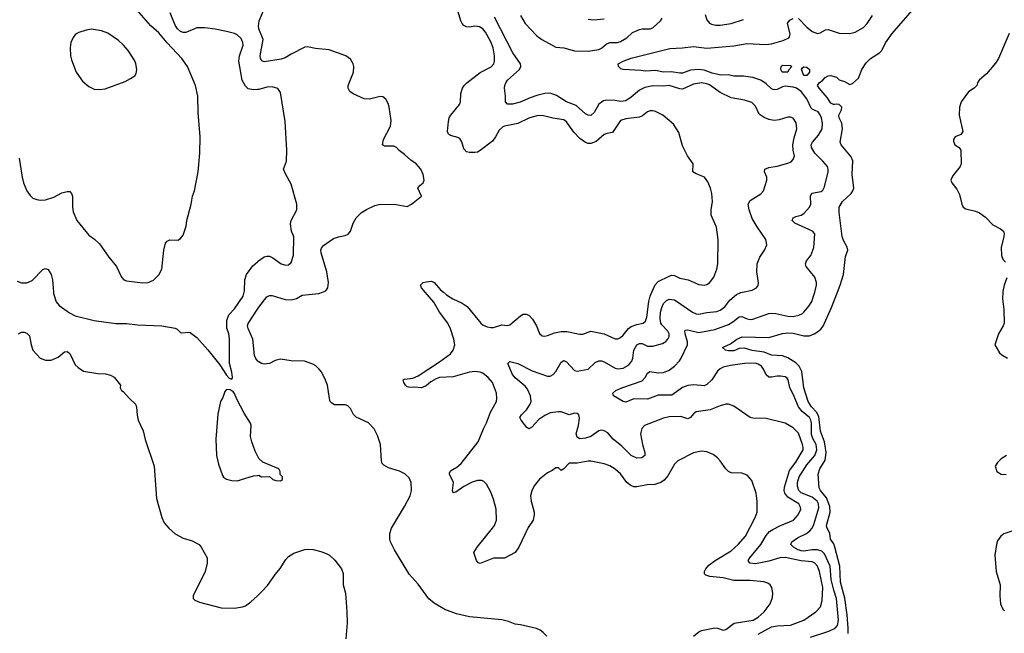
# Model space of a CAD drawing. Header units: inches. Extents: x 1771504 to 1971212, y 471788 to 643615.
# Tile 9 of 256: x 1808238 to 1815534, y 527471 to 532018. Entities that reach past the tile are written whole.
import ezdxf

# ---------------------------------------------------------------- set-up
doc = ezdxf.new("R2010")
doc.units = ezdxf.units.IN
doc.header["$MEASUREMENT"] = 0
for name, color, linetype in [('B8502', 7, 'Continuous'), ('B8503', 7, 'Continuous'), ('B8512', 7, 'Continuous'), ('B8513', 7, 'Continuous')]:
    doc.layers.add(name, color=color, linetype=linetype)

msp = doc.modelspace()

# ---------------------------------------------------------------- linework, layer by layer
at = {"layer": 'B8502', "color": 5}
for points, elevation in [([(1808488.3, 530000), (1808489.2, 529989.2), (1808507.9, 529927.9), (1808530, 529899.1), (1808605.9, 529845.9), (1808650, 529824.4), (1808788.7, 529788.7), (1808950, 529767.4), (1809030, 529767.2), (1809110, 529756.5), (1809290, 529748.7), (1809390, 529733.4), (1809405.5, 529725.5), (1809430, 529700.7), (1809438.5, 529698.5), (1809490, 529703.8), (1809500.4, 529700.4), (1809550, 529662), (1809631.5, 529571.5), (1809720.7, 529460.7), (1809770, 529384.7), (1809790, 529362), (1809810, 529354), (1809814, 529366), (1809810, 529406), (1809791.6, 529470), (1809793.3, 529653.3), (1809787.3, 529690), (1809772.1, 529732.1), (1809772.5, 529790), (1809788.7, 529830), (1809830, 529875.3), (1809894.2, 529970), (1809901.6, 530000)], 540), ([(1810000, 529491.4), (1809987.4, 529507.4), (1809978.9, 529530), (1809964.9, 529650), (1809929.9, 529730), (1809926.8, 529750), (1809930, 529767.3), (1810000, 529873.5)], 520), ([(1808230, 529690.5), (1808250, 529703), (1808270, 529703), (1808290, 529696.3), (1808310, 529676), (1808322.3, 529610), (1808335.3, 529570), (1808390, 529510.4), (1808430, 529495.5), (1808470, 529495.5), (1808522, 529518), (1808570, 529558), (1808590, 529559.3), (1808610, 529544), (1808650, 529460.7), (1808670, 529440.7), (1808710, 529414.8), (1808816.3, 529396.3), (1808874.4, 529394.4), (1808910, 529384), (1808938, 529370), (1808984.7, 529310), (1808982, 529290), (1808992, 529270), (1809004, 529264), (1809050.7, 529210), (1809095.5, 529170), (1809103.8, 529150), (1809108.1, 529088.1), (1809116, 529050), (1809152, 528972), (1809168.4, 528908.4), (1809234.8, 528710), (1809251, 528470), (1809291, 528330), (1809307.3, 528290), (1809342.8, 528250), (1809390, 528208.2), (1809450, 528177.1), (1809516.2, 528156.2), (1809566.8, 528130), (1809582.8, 528110), (1809627.3, 528030), (1809627.7, 527990), (1809612.7, 527930), (1809522.8, 527750), (1809522.8, 527730), (1809536.7, 527716.7), (1809570, 527701.3), (1809730, 527660.3), (1809830, 527657.8), (1809890, 527668.5), (1809910, 527675.3), (1809950, 527703.6), (1810000, 527749.8)], 520), ([(1810000, 528786), (1809982, 528822), (1809957.2, 528890), (1809949.3, 528930), (1809953.2, 529010), (1809948.9, 529028.9), (1809902, 529102), (1809846.6, 529206.6), (1809830, 529248), (1809820.4, 529260.4), (1809796.4, 529276.4), (1809770, 529278), (1809756.9, 529263.1), (1809742, 529218), (1809726.8, 529190), (1809706, 529094), (1809690.5, 528909.5), (1809695.3, 528790), (1809710, 528724.7), (1809739.9, 528639.9), (1809748.2, 528628.2), (1809770, 528614), (1809810, 528603), (1809850, 528602), (1809970, 528638), (1810000, 528641)], 540)]:
    msp.add_lwpolyline(points, dxfattribs=dict(at, elevation=elevation))
at = {"layer": 'B8503', "color": 5}
for points, elevation in [([(1808233, 530993), (1808254.9, 530850), (1808265.5, 530810), (1808290.4, 530750.4), (1808315.2, 530715.2), (1808336.3, 530696.3), (1808365.2, 530685.2), (1808390, 530680.7), (1808430, 530682), (1808490, 530703.8), (1808550, 530734.9), (1808590, 530745.5), (1808610, 530744), (1808622, 530730), (1808628.5, 530708.5), (1808628.4, 530628.4), (1808633.2, 530593.2), (1808660.7, 530530), (1808750, 530421), (1808792.8, 530392.8), (1808830, 530356), (1808898.5, 530258.5), (1808954.8, 530190), (1808991, 530110), (1809010, 530091), (1809030, 530082.8), (1809148.1, 530068.1), (1809190, 530070.6), (1809230, 530087.7), (1809270, 530126.8), (1809292.3, 530170), (1809306, 530310), (1809318.6, 530361.4), (1809330, 530378), (1809350, 530386.8), (1809410, 530384), (1809430, 530396), (1809450, 530422), (1809472.1, 530487.9), (1809477, 530530), (1809509.6, 530650.4), (1809519.6, 530710), (1809533.6, 530750), (1809560.7, 530890), (1809573.6, 531030), (1809574, 531150), (1809560.7, 531330), (1809558.4, 531450), (1809541.6, 531530), (1809481.6, 531670), (1809439.6, 531730), (1809330, 531846.3), (1809270, 531920.5), (1809210, 531973.3), (1809054, 532150)], 560), ([(1810000, 531500.3), (1809970, 531497.7), (1809930, 531505.4), (1809910, 531524.2), (1809887.6, 531570), (1809860.7, 531710), (1809865.6, 531750), (1809893.3, 531830), (1809891.1, 531850), (1809878.4, 531878.4), (1809850, 531905.6), (1809830, 531915.4), (1809769.8, 531929.8), (1809687.2, 531947.2), (1809610, 531957), (1809550, 531957.2), (1809470, 531923.2), (1809450, 531923.4), (1809430, 531929.9), (1809407, 531950), (1809390, 531978.4), (1809352.3, 532067.7)], 540), ([(1809901.6, 530000), (1809904.1, 530010), (1809906.2, 530090), (1809919, 530130), (1809965.8, 530194.2), (1810000, 530224.8)], 540), ([(1808219.3, 530079.3), (1808250, 530068.7), (1808290, 530069), (1808330, 530086), (1808410, 530166.4), (1808430, 530174.9), (1808450, 530167.7), (1808471.7, 530130), (1808480.9, 530090), (1808488.3, 530000)], 540)]:
    msp.add_lwpolyline(points, dxfattribs=dict(at, elevation=elevation))
at = {"layer": 'B8503', "color": 5, "elevation": 580}
msp.add_lwpolyline([(1808770, 531947), (1808730, 531940.9), (1808675.9, 531924.1), (1808650.6, 531909.4), (1808635.2, 531884.8), (1808617.3, 531850), (1808610.7, 531810), (1808614, 531750), (1808621.1, 531721.1), (1808656.3, 531630), (1808702.8, 531562.8), (1808750, 531522), (1808790, 531503), (1808830, 531500.5), (1808870, 531505.5), (1809019.3, 531560.7), (1809059.1, 531580.9), (1809090, 531602.8), (1809100.1, 531619.9), (1809107, 531650), (1809099.6, 531690), (1809090, 531713.2), (1809041.6, 531790), (1809007.3, 531830), (1808970, 531863.6), (1808890, 531917.6), (1808845.2, 531934.8)], close=True, dxfattribs=at)
at = {"layer": 'B8512', "color": 5}
for points, elevation in [([(1810000, 529873.5), (1810010, 529888.7), (1810070, 529963.8), (1810090, 529975.3), (1810110, 529974.9), (1810204.1, 529944.1), (1810250, 529942.4), (1810290, 529952.6), (1810330, 529976.2), (1810455.3, 529990), (1810480.7, 530000)], 520), ([(1813230, 527450.9), (1813270, 527481.6), (1813290, 527491), (1813390, 527512), (1813410, 527510.2), (1813450, 527494.8), (1813470, 527500.4), (1813533.7, 527546.3), (1813674, 527570), (1813709.7, 527590), (1813755.8, 527630), (1813800.5, 527690), (1813815.9, 527735.9), (1813819.6, 527770), (1813811.6, 527810), (1813799.5, 527830), (1813783.1, 527843.1), (1813752.7, 527852.7), (1813650, 527862.7), (1813530, 527862.5), (1813450, 527881.9), (1813351.4, 527891.4), (1813322.5, 527902.5), (1813312.9, 527912.9), (1813312.4, 527930), (1813322.7, 527950), (1813344.7, 527975.3), (1813392.6, 528010), (1813510, 528082), (1813562.4, 528130), (1813615.8, 528190), (1813687.7, 528330), (1813703.1, 528370), (1813703.1, 528450), (1813695.4, 528510), (1813663, 528603), (1813630, 528643.7), (1813590, 528657.6), (1813510, 528661.3), (1813490, 528669.6), (1813470, 528689.6), (1813429.8, 528749.8), (1813410, 528771.5), (1813376.2, 528796.2), (1813330, 528817.2), (1813290, 528820.4), (1813230, 528808.6), (1813114.4, 528750), (1813090, 528723.6), (1813041.4, 528638.6), (1813012.8, 528607.2), (1812988.7, 528590), (1812945.6, 528574.4), (1812889, 528571), (1812810, 528555.6), (1812790, 528557.3), (1812766.7, 528566.7), (1812737.2, 528590), (1812690, 528652.4), (1812650, 528688), (1812610, 528711.3), (1812570, 528727.6), (1812470, 528747.8), (1812450, 528747.8), (1812370, 528731.9), (1812310, 528731.3), (1812270, 528689.5), (1812250, 528678), (1812230, 528697.2), (1812210, 528697.2), (1812183.4, 528676.6), (1812150, 528659.3), (1812090, 528612.7), (1812050, 528565.2), (1812031.9, 528528.1), (1812024.2, 528490), (1812028.9, 528450), (1812050.2, 528370), (1812051.4, 528350), (1812044, 528310), (1812005.5, 528254.5), (1811936.5, 528110), (1811910.2, 528070), (1811830, 528029), (1811750, 528027.6), (1811650, 527989.3), (1811634.6, 527994.6), (1811622, 528010), (1811604, 528070), (1811627.6, 528110), (1811742, 528250), (1811755.4, 528270), (1811771.2, 528310), (1811768.4, 528390), (1811750, 528466), (1811730, 528518), (1811696.8, 528576.8), (1811677.4, 528597.4), (1811663.3, 528603.3), (1811630, 528603), (1811590, 528591.5), (1811530, 528558.9), (1811470, 528517.4), (1811450, 528513.2), (1811445.8, 528530), (1811453.3, 528590), (1811422.2, 528650), (1811422.9, 528657.1), (1811430, 528674.9), (1811478.1, 528701.9), (1811510, 528730.2), (1811635.2, 528890), (1811674.5, 528985.5), (1811697.5, 529030), (1811726.5, 529110), (1811770.8, 529190), (1811774.8, 529210), (1811771.8, 529250), (1811741.6, 529330), (1811710, 529367.8), (1811670, 529397.7), (1811650, 529406.2), (1811610, 529411.6), (1811570, 529406.5), (1811449.4, 529370.6), (1811350, 529366.3), (1811323.4, 529356.7), (1811285.8, 529334.2), (1811250, 529305.6), (1811216, 529290), (1811164.8, 529295.2), (1811130, 529293.6), (1811110, 529298.4), (1811097, 529310), (1811084.5, 529330), (1811079, 529350), (1811090, 529355.5), (1811150, 529362.6), (1811190, 529379.1), (1811350, 529483.2), (1811430, 529541.8), (1811449.8, 529570), (1811461.5, 529610), (1811454.7, 529650), (1811430, 529727.6), (1811410.4, 529770.4), (1811348.5, 529850), (1811305.9, 529925.9), (1811241.9, 530000)], 480), ([(1811377.6, 530000), (1811400.4, 529980.4), (1811448.5, 529948.5), (1811517.2, 529917.2), (1811553.6, 529893.6), (1811654.3, 529770), (1811673.3, 529753.3), (1811701.8, 529741.8), (1811730, 529736.2), (1811750, 529737.8), (1811810, 529756.5), (1811850, 529752.4), (1811870, 529758), (1811950, 529824), (1811970, 529835.6), (1811990, 529836), (1812010, 529828.9), (1812038.8, 529798.8), (1812068, 529750), (1812090, 529693.4), (1812110, 529676.4), (1812130, 529673.4), (1812150, 529676.9), (1812201.9, 529698.1), (1812250, 529708.4), (1812292.6, 529707.4), (1812390, 529687.3), (1812410, 529688.2), (1812470, 529710.3), (1812570, 529689.2), (1812650, 529654.4), (1812670, 529654.2), (1812690, 529663.2), (1812710, 529681.1), (1812750, 529729.4), (1812770, 529743.9), (1812810, 529760.4), (1812857, 529770), (1812875.9, 529784.1), (1812886.4, 529813.6), (1812899.9, 529930), (1812909.9, 529970), (1812923.1, 530000)], 480), ([(1813710, 527464.7), (1813810, 527518.8), (1813850, 527527.3), (1813950, 527531.8), (1814049.6, 527570), (1814137.6, 527630), (1814172.4, 527667.6), (1814185.2, 527714.8), (1814189, 527811), (1814165.9, 527930), (1814150, 527968.3), (1814130, 527990.6), (1814110, 528000.2), (1814030, 528008.1), (1813910, 528033.4), (1813870, 528029.9), (1813790, 528006), (1813690, 527985.4), (1813649.5, 527990), (1813635.8, 528010), (1813647.7, 528030), (1813730, 528130.2), (1813770, 528195.8), (1813795.5, 528224.5), (1813818.5, 528241.5), (1813870, 528268.1), (1813971.1, 528310), (1814006, 528350), (1814025.7, 528390), (1814022.7, 528410), (1814010.8, 528430), (1813930, 528479.9), (1813909.2, 528509.2), (1813904.2, 528530), (1813905.7, 528554.3), (1813943, 528677), (1813990, 528739.2), (1814042.9, 528830), (1814044.4, 528850), (1814039.4, 528870), (1814010, 528955.1), (1813970, 528993), (1813910, 529027.8), (1813770, 529062.4), (1813670, 529064.5), (1813650, 529069.5), (1813530, 529155.1), (1813490, 529169.6), (1813470, 529168.2), (1813430, 529157.2), (1813353.8, 529126.2), (1813250, 529111.2), (1813230, 529096.9), (1813210, 529069.6), (1813190, 529059.6), (1813138.5, 529078.5), (1813050, 529075.9), (1813010, 529065.8), (1812868, 529012), (1812847.9, 528990), (1812839.2, 528950), (1812853.6, 528870), (1812871.7, 528810), (1812870.4, 528790), (1812848.7, 528771.3), (1812810, 528768.5), (1812770, 528789.8), (1812699.1, 528859.1), (1812635.8, 528910), (1812596.6, 528956.6), (1812570, 528972.6), (1812550, 528975.6), (1812530, 528970.8), (1812470.1, 528929.9), (1812430, 528916.8), (1812390, 528911.3), (1812370, 528923.6), (1812361.5, 528950), (1812379.2, 529010), (1812386.1, 529066.1), (1812381.3, 529090), (1812370, 529100.5), (1812350, 529103.1), (1812310, 529090.8), (1812250, 529112.7), (1812230, 529113.6), (1812170, 529103.8), (1812130, 529084.8), (1812084.5, 529055.5), (1812030, 528997), (1812010, 528986), (1811995.9, 528995.9), (1811954, 529050), (1811945.1, 529070), (1811956.2, 529090), (1811992.4, 529127.6), (1812021.1, 529170), (1812028.3, 529190), (1812023.1, 529230), (1812000, 529280), (1811983.5, 529303.5), (1811910, 529363.5), (1811890, 529389.6), (1811855.3, 529470), (1811870, 529484.7), (1811930, 529470.3), (1812036.4, 529416.4), (1812150, 529376.5), (1812170, 529377.3), (1812191.3, 529388.7), (1812209.8, 529410.1), (1812250, 529480.5), (1812270, 529493), (1812290, 529483.8), (1812350, 529418.4), (1812370, 529414.9), (1812450, 529427.4), (1812502.4, 529477.6), (1812530, 529490.2), (1812550, 529490.2), (1812570, 529482.4), (1812650, 529434.7), (1812670.2, 529430.2), (1812710, 529436), (1812750, 529459.3), (1812773.4, 529486.6), (1812781.4, 529510), (1812789.2, 529570), (1812810.5, 529609.5), (1812830, 529618.6), (1812850, 529617.6), (1812890, 529599.8), (1812930, 529599.7), (1813001.8, 529618.2), (1813026.9, 529633.1), (1813041.1, 529650), (1813050.7, 529670), (1813051.6, 529690), (1813039.8, 529710), (1812996, 529756), (1812988.9, 529770), (1812983.9, 529803.9), (1812987.2, 529850), (1812995.8, 529884.2), (1813010, 529914.2), (1813030, 529937.4), (1813050, 529947.8), (1813090, 529942.3), (1813222.6, 529850), (1813250, 529839), (1813270, 529837.1), (1813330, 529849), (1813403.7, 529856.3), (1813430, 529865), (1813462.8, 529890), (1813501.1, 529938.9), (1813550, 529982), (1813582.3, 529997.7), (1813593.4, 530000)], 460), ([(1814097.2, 527442.8), (1814232.9, 527487.1), (1814279.8, 527510), (1814298.4, 527530), (1814305.7, 527570), (1814290.3, 527729.7), (1814270.2, 527790.2), (1814251.8, 527870), (1814244, 527970), (1814201.3, 528061.3), (1814181, 528081), (1814150, 528089.6), (1814110, 528089.3), (1814050, 528079.7), (1814030, 528082.2), (1814007, 528090), (1813972.9, 528110), (1813952.8, 528130), (1813960.5, 528150), (1814002.3, 528177.7), (1814067.9, 528212.1), (1814092.4, 528230), (1814109.8, 528250), (1814123.1, 528276.9), (1814159.2, 528400.8), (1814157.8, 528430), (1814147.6, 528450), (1814110, 528480.1), (1814030, 528513), (1814011.2, 528530), (1814002, 528562), (1814002.3, 528590), (1814013.5, 528630), (1814070, 528720.1), (1814130.4, 528790), (1814146.1, 528830), (1814141.3, 528870), (1814115.6, 528915.6), (1814105.4, 528945.4), (1814105.2, 529030), (1814101.2, 529050), (1814090, 529070.5), (1814035.8, 529115.8), (1814009.4, 529150), (1813970, 529243.9), (1813945.6, 529290), (1813931.6, 529350), (1813923.1, 529363.1), (1813910, 529370.9), (1813876.6, 529376.6), (1813850, 529377.7), (1813810, 529368.9), (1813789.8, 529369.8), (1813770, 529387.6), (1813750, 529429.6), (1813734.5, 529450), (1813710, 529466.4), (1813690, 529472.1), (1813609.4, 529470.6), (1813504.4, 529455.5), (1813450, 529442.4), (1813428.8, 529431.2), (1813410, 529414), (1813366.9, 529350), (1813330, 529313.7), (1813310, 529305.1), (1813233.6, 529313.6), (1813190, 529308.5), (1813150, 529293.1), (1813070, 529237), (1812970, 529234.7), (1812890, 529205.1), (1812790, 529209.8), (1812730, 529184.2), (1812710, 529188.2), (1812639.3, 529230), (1812634, 529250), (1812656, 529270), (1812699.3, 529290), (1812850, 529341.1), (1812873.3, 529366.7), (1812890, 529398.4), (1812906.6, 529410), (1812970, 529401.6), (1813010, 529404.6), (1813050, 529420.5), (1813090, 529451.6), (1813127.1, 529490), (1813140.2, 529510), (1813186.8, 529610), (1813187.8, 529630), (1813169.1, 529690.9), (1813166.6, 529710), (1813170, 529718.4), (1813190, 529720.6), (1813270, 529699.4), (1813390, 529721.2), (1813490, 529759.8), (1813521.9, 529778.1), (1813570, 529815.8), (1813590, 529818.5), (1813630, 529801.6), (1813650, 529796.9), (1813670, 529798.5), (1813790, 529842), (1813810, 529844.4), (1813842, 529842), (1813930, 529820.3), (1813970, 529818.9), (1814011, 529829), (1814038, 529842), (1814050, 529850.7), (1814084.9, 529895.1), (1814107, 529930), (1814119.1, 529960.9), (1814129.9, 530000)], 440), ([(1814377.2, 527470), (1814378.2, 527510), (1814369.2, 527609.2), (1814351.9, 527731.9), (1814319.6, 527850), (1814315.6, 527970), (1814279.7, 528110), (1814270, 528134.2), (1814246.2, 528170), (1814242.2, 528210), (1814218.2, 528258.2), (1814216.9, 528270), (1814244.3, 528370), (1814241.8, 528410), (1814216.4, 528476.4), (1814172.1, 528530), (1814162.3, 528550), (1814155.4, 528650), (1814167.2, 528690), (1814205.8, 528754.2), (1814214.2, 528810), (1814202.1, 528890), (1814173.3, 528970), (1814158.8, 529078.8), (1814143, 529110), (1814104.9, 529150), (1814081.8, 529190), (1814048.4, 529290), (1814035.1, 529410), (1814015.4, 529450), (1813990, 529476.1), (1813930, 529511.3), (1813890, 529527.8), (1813810, 529532.5), (1813754.7, 529554.7), (1813666.6, 529566.6), (1813610, 529583.2), (1813570, 529581.2), (1813530, 529564.9), (1813490, 529565.2), (1813469, 529570), (1813446.6, 529590), (1813504.3, 529615.7), (1813552.6, 529650), (1813593, 529667), (1813790, 529663.8), (1813890, 529691.7), (1813930, 529697), (1813970, 529694), (1814050, 529674.4), (1814090, 529676), (1814124.6, 529690), (1814150, 529706.1), (1814174.2, 529725.8), (1814192.1, 529747.9), (1814254.3, 529885.7), (1814298.8, 530000)], 420), ([(1815523.4, 530000), (1815520.6, 529950), (1815530.2, 529870), (1815532.2, 529770), (1815526.7, 529750), (1815490.3, 529690), (1815464.9, 529610), (1815498.8, 529550), (1815515.2, 529535.2), (1815558, 529510)], 420), ([(1812144, 527450), (1812117.2, 527477.2), (1812094.3, 527494.3), (1812066.5, 527506.5), (1811950, 527535.4), (1811910, 527539.7), (1811859, 527559), (1811810, 527571), (1811570, 527594.5), (1811475.9, 527615.9), (1811388.9, 527648.9), (1811310, 527695.1), (1811270, 527726.9), (1811190, 527835.8), (1811124.4, 527910), (1811014.5, 528090), (1810985.1, 528150), (1810980.5, 528170), (1810981.7, 528210), (1810993.3, 528250), (1811089.7, 528410), (1811131.2, 528490), (1811140.5, 528530), (1811138.9, 528590), (1811123.1, 528623.1), (1811091.8, 528651.8), (1811051.6, 528671.6), (1810970, 528696.8), (1810937.3, 528717.3), (1810925.1, 528730), (1810918, 528750), (1810910.7, 528870.7), (1810890, 528938), (1810865.4, 528985.4), (1810822.9, 529030), (1810731.7, 529071.7), (1810711.9, 529091.9), (1810690, 529136), (1810670, 529157.6), (1810650, 529163), (1810570, 529165.1), (1810550, 529177), (1810539.6, 529190), (1810532.8, 529210), (1810518.3, 529310), (1810499.6, 529359.6), (1810471.2, 529410), (1810454.7, 529430), (1810432.4, 529452.4), (1810410, 529466.6), (1810347.7, 529487.7), (1810250, 529490.8), (1810170, 529502.8), (1810130, 529492.8), (1810088.6, 529471.4), (1810050, 529466), (1810030, 529469.8), (1810005, 529485), (1810000, 529491.4)], 520), ([(1810000, 528641), (1810010, 528642), (1810030, 528632), (1810090, 528634), (1810114, 528610), (1810136.4, 528603.6), (1810170, 528602), (1810186, 528610), (1810186, 528630), (1810168.4, 528648.4), (1810168, 528670), (1810158, 528690), (1810040.4, 528740.4), (1810010, 528766), (1810000, 528786)], 540), ([(1815550.9, 528789.1), (1815510, 528764), (1815483, 528737), (1815467.3, 528710), (1815479.1, 528670), (1815510.3, 528650.3), (1815548.2, 528648.2)], 420), ([(1815590, 528228.9), (1815530, 528208), (1815509.3, 528190.7), (1815484.3, 528155.7), (1815476, 528130), (1815464, 528050), (1815474.7, 527930), (1815504.4, 527830), (1815500.3, 527750), (1815507.1, 527690), (1815523.2, 527650), (1815536.9, 527636.9)], 420), ([(1810000, 527749.8), (1810030, 527777.6), (1810073.7, 527826.3), (1810132.8, 527910), (1810169, 527951), (1810210, 528019.2), (1810230, 528040.2), (1810270, 528066), (1810350, 528092.6), (1810370, 528095.4), (1810411.8, 528091.8), (1810470, 528078.6), (1810510, 528062.4), (1810533.7, 528050), (1810573.9, 528013.9), (1810623.7, 527950), (1810634.7, 527914.7), (1810634.7, 527830), (1810651.4, 527768.6), (1810662.3, 527630), (1810663.6, 527550), (1810653.6, 527430)], 520)]:
    msp.add_lwpolyline(points, dxfattribs=dict(at, elevation=elevation))
at = {"layer": 'B8513', "color": 5}
for points, elevation in [([(1810480.7, 530000), (1810506, 530010), (1810520.7, 530030), (1810526.6, 530070), (1810512.8, 530150), (1810470.9, 530290), (1810469.8, 530310), (1810474.6, 530325.4), (1810490, 530344.4), (1810562.9, 530397.1), (1810600.9, 530410), (1810650, 530419), (1810671.1, 530428.9), (1810689.2, 530450.8), (1810709.8, 530510.2), (1810730.7, 530549.3), (1810770, 530588.7), (1810808, 530612), (1810870, 530640.3), (1810910, 530651.6), (1811028.2, 530648.2), (1811110, 530634.8), (1811142, 530650), (1811215.3, 530710), (1811188.7, 530770), (1811202, 530790), (1811228.7, 530810), (1811234, 530830), (1811229, 530870), (1811211.5, 530911.5), (1811175.1, 530950), (1811135.8, 530975.8), (1811090, 531019.6), (1811048.8, 531048.8), (1811029.6, 531070), (1811010, 531080.3), (1810940.3, 531080.3), (1810926.3, 531090), (1810933.1, 531130), (1810984.7, 531230), (1810989.7, 531269.7), (1810977, 531370), (1810971.4, 531391.4), (1810950, 531429), (1810930, 531446), (1810910, 531449.3), (1810830.3, 531429.6), (1810790, 531431.2), (1810707.9, 531467.9), (1810684.9, 531484.9), (1810671.5, 531510), (1810672.8, 531530), (1810711.4, 531630), (1810714.6, 531670), (1810710, 531691.8), (1810690, 531724.7), (1810654, 531750), (1810530, 531795.1), (1810430, 531805.1), (1810370, 531817.6), (1810350, 531813.3), (1810250, 531763.1), (1810205.2, 531734.8), (1810175.9, 531724.1), (1810050, 531706.3), (1810031.8, 531711.8), (1810021.4, 531730), (1810021, 531750), (1810041.7, 531870), (1810010, 531949.6), (1810007.4, 531970), (1810011.9, 532010), (1810046.8, 532090)], 520), ([(1812923.1, 530000), (1812946.7, 530053.3), (1812970, 530078.5), (1813050, 530118.4), (1813070, 530123.8), (1813090, 530122), (1813130, 530103.2), (1813190.7, 530090), (1813270, 530057), (1813310, 530050.4), (1813330, 530054.9), (1813350, 530068), (1813382, 530110), (1813403.6, 530170), (1813411.5, 530210), (1813414.7, 530390), (1813400.7, 530480.7), (1813362.6, 530570), (1813362.6, 530610), (1813371.1, 530670), (1813366, 530730), (1813356.9, 530770), (1813337.1, 530817.1), (1813312.3, 530850), (1813250, 530875.4), (1813227, 530890), (1813229.5, 530950), (1813186.6, 531010), (1813150, 531082), (1813121.5, 531181.5), (1813084.1, 531244.1), (1813004, 531310), (1812950, 531337.6), (1812930, 531342.4), (1812910, 531343), (1812890, 531335.4), (1812853.3, 531306.7), (1812830, 531296.1), (1812730, 531283.9), (1812690, 531270.6), (1812630, 531180.9), (1812590, 531174.8), (1812570, 531166.2), (1812510, 531115.5), (1812470, 531101.5), (1812450, 531101), (1812430, 531108.4), (1812390, 531138.2), (1812345.1, 531185.1), (1812290, 531261.1), (1812270, 531277), (1812189.3, 531289.3), (1812110, 531309), (1812070, 531304.5), (1812010, 531288.4), (1811930, 531248.6), (1811830.7, 531229.3), (1811817.1, 531222.9), (1811790, 531199.7), (1811764.6, 531150), (1811741.1, 531118.9), (1811650, 531048.9), (1811630, 531037.2), (1811610, 531033.3), (1811570, 531033.3), (1811550, 531038.7), (1811530, 531061.1), (1811513.9, 531113.9), (1811498.3, 531138.3), (1811485.8, 531145.8), (1811430, 531160.9), (1811416.3, 531170), (1811407.1, 531190), (1811416.2, 531263.8), (1811421.3, 531290), (1811432.4, 531310), (1811498, 531390), (1811504.8, 531410), (1811507.8, 531470), (1811519.9, 531510), (1811531.5, 531530), (1811550.7, 531550), (1811650, 531627.2), (1811732.6, 531667.4), (1811751.5, 531690), (1811756.5, 531710), (1811757.2, 531750), (1811745.6, 531810), (1811730, 531853.7), (1811690, 531925.6), (1811669.9, 531949.9), (1811645.9, 531965.9), (1811610, 531969.9), (1811570, 531963.5), (1811550, 531965.3), (1811530, 531975.4), (1811516.6, 531990), (1811507.5, 532010), (1811479.9, 532099.9)], 480), ([(1814298.8, 530000), (1814318.3, 530050), (1814342.2, 530130), (1814357.7, 530262.3), (1814375.1, 530310), (1814370, 530332.7), (1814342.8, 530382.8), (1814332.5, 530412.5), (1814310.5, 530590), (1814311.2, 530630), (1814336.3, 530670), (1814399.8, 530730), (1814412.9, 530750), (1814419, 530770), (1814407.3, 530870), (1814412.7, 530972.7), (1814400.5, 531000.5), (1814325.7, 531090), (1814318.5, 531110), (1814335.9, 531210), (1814329.8, 531250), (1814309.8, 531290), (1814308.2, 531310), (1814327, 531350), (1814329.3, 531370), (1814310, 531389.3), (1814287.3, 531392.7), (1814271.1, 531388.9), (1814270, 531386), (1814269.4, 531389.4), (1814250, 531399.3), (1814222.3, 531442.2), (1814162, 531510), (1814149, 531531), (1814162, 531550), (1814190, 531570.8), (1814206, 531590), (1814230, 531602.4), (1814250, 531604.4), (1814290, 531592.2), (1814310, 531573.4), (1814350, 531560.5), (1814390, 531537.3), (1814410, 531544), (1814454.3, 531585.7), (1814478.9, 531650), (1814510, 531699.3), (1814543.7, 531730), (1814610, 531772.7), (1814627.3, 531790), (1814653.1, 531846.9), (1814704, 531915.9), (1814870, 532106.7)], 420), ([(1813593.4, 530000), (1813665.1, 530014.9), (1813697, 530030), (1813711, 530049), (1813712.6, 530067.4), (1813699.8, 530150), (1813703.8, 530210), (1813721.9, 530258.1), (1813758, 530310), (1813775.6, 530350), (1813766, 530390), (1813702.4, 530482.4), (1813665.5, 530545.5), (1813642.8, 530610), (1813636.4, 530650), (1813650, 530678.4), (1813730, 530728), (1813750, 530751), (1813775.6, 530830), (1813773.6, 530850), (1813757.6, 530890), (1813759.3, 530910), (1813790, 530923.7), (1813850, 530933.1), (1813930, 530954.9), (1813954.7, 530965.3), (1813970, 530981), (1813978.7, 531010), (1813969.8, 531049.8), (1813968.5, 531091.5), (1813977.4, 531142.6), (1813997.6, 531210), (1813992.7, 531252.7), (1813970, 531289.2), (1813950, 531295.1), (1813930, 531294.5), (1813864.9, 531275.1), (1813830, 531271.1), (1813790, 531279.1), (1813753.7, 531293.7), (1813718.9, 531318.9), (1813690, 531376), (1813663.3, 531403.3), (1813610, 531422.4), (1813510, 531439.4), (1813430, 531478.5), (1813350, 531534.3), (1813330, 531543.4), (1813290, 531549), (1813230, 531540.6), (1813150, 531503), (1813130, 531505), (1813050, 531529.2), (1813010, 531525.6), (1812930, 531527.8), (1812870, 531515.2), (1812830, 531495.7), (1812770, 531443.2), (1812730, 531416.1), (1812690.7, 531410.7), (1812650, 531419.8), (1812590, 531421.8), (1812564.1, 531415.9), (1812528.6, 531391.4), (1812494.9, 531330), (1812470, 531308.6), (1812450, 531309.7), (1812430, 531320.4), (1812361.3, 531381.3), (1812290, 531408), (1812215.7, 531455.7), (1812170, 531472.3), (1812130, 531471.4), (1812070, 531456.5), (1812020.1, 531439.9), (1811947.6, 531407.6), (1811890, 531392.8), (1811852.3, 531392.3), (1811837.2, 531410), (1811838, 531450), (1811829.5, 531510), (1811832.3, 531530), (1811839.5, 531550), (1811853.6, 531570), (1811941.3, 531650), (1811951.1, 531670), (1811949.7, 531690), (1811892.7, 531772.7), (1811755.4, 532035.4)], 460), ([(1811950.3, 532050), (1811982.7, 531990), (1812070, 531898), (1812106.7, 531870), (1812210, 531814.3), (1812270, 531810.3), (1812350, 531786), (1812450, 531783.8), (1812530, 531797.2), (1812550, 531807), (1812583.9, 531836.1), (1812610, 531848), (1812669, 531850), (1812690, 531856.6), (1812736.3, 531883.7), (1812778, 531922), (1812830, 531945.6), (1812850, 531950.2), (1812910, 531949.3), (1812930, 531956.5), (1812987, 532010), (1812998.2, 532030)], 460), ([(1812450, 532022), (1812490, 532017.6), (1812570, 532024.4)], 480), ([(1814129.9, 530000), (1814143.7, 530050), (1814143.7, 530070), (1814129.5, 530110), (1814067.3, 530190), (1814060.7, 530210), (1814069.6, 530230), (1814099.8, 530270), (1814123.8, 530330), (1814130.8, 530430.8), (1814112.7, 530450), (1813981.6, 530510), (1813963, 530530), (1813970, 530550.3), (1813990, 530560.8), (1814030, 530569.2), (1814050, 530580.9), (1814089.8, 530630), (1814100.3, 530650), (1814099.3, 530710), (1814108, 530732), (1814176.2, 530743.8), (1814190, 530754), (1814201.5, 530778.6), (1814228.6, 530890), (1814229.8, 530910), (1814224.5, 530930), (1814190.4, 530970.4), (1814129.9, 531029.9), (1814105.5, 531070), (1814103.5, 531090), (1814112.7, 531110), (1814157.2, 531162.8), (1814183.6, 531210), (1814187.7, 531250), (1814179.4, 531290), (1814170, 531313.8), (1814153.9, 531333.9), (1814110, 531354.2), (1814103.1, 531363.1), (1814071, 531431), (1814030, 531486), (1813995.1, 531510), (1813970, 531519), (1813910, 531524.3), (1813890, 531520.9), (1813850, 531501.8), (1813830, 531497.8), (1813810, 531505.7), (1813770, 531543.2), (1813730, 531568.7), (1813670, 531588.6), (1813601.5, 531598.5), (1813530, 531599.8), (1813490, 531608.7), (1813433.6, 531606.3), (1813370, 531620.5), (1813310, 531642.8), (1813270, 531649.5), (1813210, 531643.7), (1813150, 531622.8), (1813130, 531621.9), (1813069.2, 531630.8), (1813008.6, 531628.6), (1812950, 531640.8), (1812875.2, 531635.2), (1812841.5, 531641.5), (1812710, 531648.7), (1812693.6, 531653.6), (1812674.5, 531670), (1812672.3, 531690), (1812709.6, 531710), (1812770, 531731.9), (1813055.8, 531804.2), (1813150, 531808.1), (1813230, 531819.8), (1813330, 531806.9), (1813530, 531825.1), (1813630, 531842.3), (1813765.5, 531834.5), (1813810, 531839.6), (1813896.5, 531863.5), (1813936.9, 531883.1), (1813943, 531890), (1813946.4, 531910), (1813929, 531991), (1813945.4, 532014.6), (1813970, 532027.2)], 440), ([(1813316.7, 532056.7), (1813330, 532017.3), (1813350, 531992.4), (1813364.9, 531985), (1813397.2, 531977.2), (1813430, 531978), (1813510.3, 531990.3), (1813601.1, 532018.9)], 460), ([(1814010, 532027), (1814070, 531963.1), (1814110, 531930.4), (1814150, 531916.4), (1814170, 531920.4), (1814210, 531943.1), (1814230, 531945.3), (1814310, 531917.2), (1814390, 531916.3), (1814430, 531925.3), (1814490, 531960.4), (1814517.4, 531990), (1814558.2, 532050)], 440), ([(1815570, 531916.4), (1815490.6, 531730), (1815470, 531694.6), (1815403, 531617), (1815348, 531570), (1815335.5, 531550), (1815330, 531529.3), (1815310.7, 531510), (1815270, 531482.9), (1815215.2, 531410), (1815201.3, 531370), (1815200.9, 531310), (1815226.4, 531190), (1815213, 531167), (1815169.1, 531150.9), (1815157.6, 531130), (1815157.1, 531117.1), (1815167.3, 531090), (1815198.8, 531070), (1815211.7, 531051.7), (1815214.4, 530950), (1815208, 530930), (1815150, 530859.3), (1815138.9, 530830), (1815144.9, 530810), (1815182, 530762), (1815203.2, 530723.2), (1815219, 530650), (1815228.5, 530628.5), (1815250, 530615.6), (1815320.1, 530600.1), (1815350, 530587.1), (1815394.2, 530554.2), (1815450, 530498.2), (1815507.4, 530467.4), (1815528.9, 530450), (1815534, 530430), (1815532.1, 530412.1), (1815511.6, 530330), (1815513.5, 530270), (1815524.2, 530244.2), (1815542.3, 530222.3)], 420), ([(1810000, 530224.8), (1810008, 530232), (1810050, 530260.7), (1810070, 530266.7), (1810090, 530264.9), (1810113.8, 530253.8), (1810176.3, 530210), (1810210, 530198.4), (1810230, 530201.6), (1810250, 530218.8), (1810266.2, 530273.8), (1810269.4, 530409.4), (1810252.7, 530450), (1810245.1, 530505.1), (1810249.7, 530530), (1810291.1, 530610), (1810291.3, 530650), (1810250, 530798), (1810209.2, 530870), (1810193.2, 530910), (1810214, 530970), (1810218, 531050), (1810204.7, 531264.7), (1810170, 531478), (1810150, 531509), (1810110, 531519.5), (1810070, 531517.6), (1810010, 531501.1), (1810000, 531500.3)], 540), ([(1811241.9, 530000), (1811216, 530030), (1811209.2, 530050), (1811228.7, 530070), (1811250, 530075.8), (1811290, 530080.7), (1811310, 530070.7), (1811357.4, 530017.4), (1811377.6, 530000)], 480), ([(1815554.3, 530105.7), (1815532.9, 530050), (1815523.6, 530003.6), (1815523.4, 530000)], 420)]:
    msp.add_lwpolyline(points, dxfattribs=dict(at, elevation=elevation))
at = {"layer": 'B8513', "color": 5, "elevation": 420}
for points in [[(1813930, 531629.7), (1813887.8, 531630), (1813878.4, 531650), (1813880.9, 531670), (1813890, 531680.7), (1813950, 531677.3), (1813961, 531670), (1813936.3, 531643.7)], [(1814050, 531604), (1814032.3, 531650), (1814038.6, 531661.4), (1814050, 531667.7), (1814070, 531665.5), (1814090.4, 531650), (1814090.5, 531629.5), (1814070, 531604)]]:
    msp.add_lwpolyline(points, close=True, dxfattribs=at)

doc.saveas('drawing.dxf')
